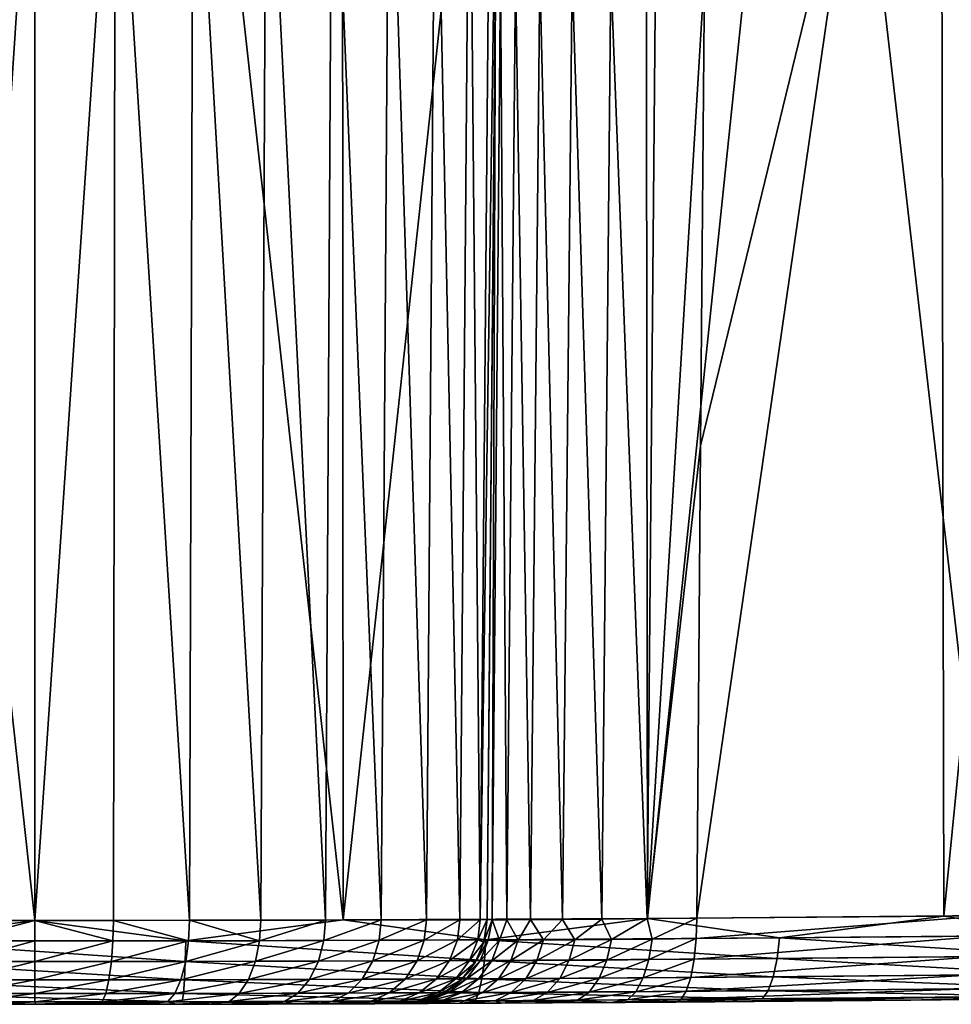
# Model space of a CAD drawing. Header units: metres. Extents: x -136 to 36, y -255 to -20.
# Tile 35 of 60: x -0.13 to 8.12, y -83.5 to -74.78. Entities that reach past the tile are written whole.
import ezdxf

# ---------------------------------------------------------------- set-up
doc = ezdxf.new("R2010")
doc.units = ezdxf.units.M
doc.layers.add('solid_11422034', color=7, linetype='CONTINUOUS')

msp = doc.modelspace()

# ---------------------------------------------------------------- linework, layer by layer
at = {"layer": 'solid_11422034'}
for points in [[(-2.72043, -82.752068, 22.616604), (0, -82.756546, 22.779589), (-2.717664, -58.004364, 22.834444)], [(0, -82.756546, 22.779589), (0, -58.004364, 22.995598), (-2.717664, -58.004364, 22.834444)], [(2.730048, -82.752037, 22.615444), (2.717648, -58.004364, 22.834446), (0, -58.004364, 22.995598)], [(0, -82.756546, 22.779589), (2.730048, -82.752037, 22.615444), (0, -58.004364, 22.995598)], [(2.730048, -82.752037, 22.615444), (5.397205, -58.004364, 22.353249), (2.717648, -58.004364, 22.834446)], [(2.730048, -82.752037, 22.615444), (5.427132, -82.739326, 22.123806), (5.397205, -58.004364, 22.353249)], [(5.427132, -82.739326, 22.123806), (8.001116, -58.004364, 21.55875), (5.397205, -58.004364, 22.353249)], [(5.427132, -82.739326, 22.123806), (8.051491, -82.718521, 21.309584), (8.001116, -58.004364, 21.55875)], [(8.051491, -82.718521, 21.309584), (10.492884, -58.004364, 20.462086), (8.001116, -58.004364, 21.55875)], [(8.051491, -82.718521, 21.309584), (10.560607, -82.691238, 20.184381), (10.492884, -58.004364, 20.462086)], [(8.450954, -82.714417, -21.154381), (7.30721, -72.748291, -21.667976), (8.67722, -70.732162, -21.175631)], [(-0.695956, -82.756317, -79.94558), (-0.711713, -72.256546, -80.035843), (0, -72.256546, -80.098122)], [(0, -82.756546, -80.006485), (-0.695956, -82.756317, -79.94558), (0, -72.256546, -80.098122)], [(0, -82.756546, -80.006485), (0, -72.256546, -80.098122), (0.711713, -72.256546, -80.035843)], [(0.695774, -82.756317, -79.94561), (0, -82.756546, -80.006485), (0.711713, -72.256546, -80.035843)], [(1.370301, -82.755775, -79.764877), (0.695774, -82.756317, -79.94561), (0.711713, -72.256546, -80.035843)], [(1.370301, -82.755775, -79.764877), (0.711713, -72.256546, -80.035843), (1.401734, -72.256546, -79.850937)], [(2.003093, -82.754875, -79.469826), (1.370301, -82.755775, -79.764877), (1.401734, -72.256546, -79.850937)], [(2.003093, -82.754875, -79.469826), (1.401734, -72.256546, -79.850937), (2.049091, -72.256546, -79.549057)], [(2.575008, -82.753815, -79.069443), (2.003093, -82.754875, -79.469826), (2.049091, -72.256546, -79.549057)], [(2.575008, -82.753815, -79.069443), (2.049091, -72.256546, -79.549057), (2.634214, -72.256546, -79.139351)], [(3.068702, -82.75264, -78.575905), (2.575008, -82.753815, -79.069443), (2.634214, -72.256546, -79.139351)], [(3.068702, -82.75264, -78.575905), (2.634214, -72.256546, -79.139351), (3.139335, -72.256546, -78.634232)], [(3.469414, -82.751587, -78.00386), (3.068702, -82.75264, -78.575905), (3.139335, -72.256546, -78.634232)], [(3.469414, -82.751587, -78.00386), (3.139335, -72.256546, -78.634232), (3.549103, -72.256546, -78.049011)], [(3.764789, -82.750679, -77.370667), (3.469414, -82.751587, -78.00386), (3.549103, -72.256546, -78.049011)], [(3.764789, -82.750679, -77.370667), (3.549103, -72.256546, -78.049011), (3.851027, -72.256546, -77.401497)], [(3.945648, -82.750137, -76.695885), (3.764789, -82.750679, -77.370667), (3.851027, -72.256546, -77.401497)], [(3.945648, -82.750137, -76.695885), (3.851027, -72.256546, -77.401497), (4.035883, -72.256546, -76.711502)], [(3.945648, -82.750137, -76.695885), (4.035883, -72.256546, -76.711502), (4.09812, -72.256546, -76)], [(4.006546, -82.749908, -76), (3.945648, -82.750137, -76.695885), (4.09812, -72.256546, -76)], [(4.006546, -82.749908, -76), (4.09812, -72.256546, -76), (4.09812, -72.256546, -24.489037)], [(4.088883, -73.315063, -24.489193), (4.006546, -82.749908, -76), (4.09812, -72.256546, -24.489037)], [(5.862753, -82.73642, -22.010872), (5.896981, -78.552132, -22.041063), (7.30721, -72.748291, -21.667976)], [(8.450954, -82.714417, -21.154381), (5.862753, -82.73642, -22.010872), (7.30721, -72.748291, -21.667976)], [(5.896981, -78.552132, -22.041063), (5.931212, -74.368378, -22.071247), (7.30721, -72.748291, -21.667976)], [(4.088883, -73.315063, -24.489193), (4.079691, -74.368362, -24.486538), (4.006546, -82.749908, -76)], [(4.079691, -74.368362, -24.486538), (4.006546, -82.749908, -24.427891), (4.006546, -82.749908, -76)], [(4.079691, -74.368362, -24.486538), (4.051521, -82.750465, -23.961632), (4.006546, -82.749908, -24.427891)], [(4.124257, -74.36557, -24.008396), (4.180876, -82.750336, -23.51252), (4.051521, -82.750465, -23.961632)], [(4.079691, -74.368362, -24.486538), (4.124257, -74.36557, -24.008396), (4.051521, -82.750465, -23.961632)], [(4.124257, -74.36557, -24.008396), (4.258516, -74.363701, -23.553865), (4.180876, -82.750336, -23.51252)], [(4.258516, -74.363701, -23.553865), (4.391018, -82.749252, -23.096226), (4.180876, -82.750336, -23.51252)], [(4.258516, -74.363701, -23.553865), (4.4742, -74.362785, -23.135857), (4.391018, -82.749252, -23.096226)], [(4.4742, -74.362785, -23.135857), (4.67482, -82.747246, -22.726221), (4.391018, -82.749252, -23.096226)], [(4.4742, -74.362785, -23.135857), (4.759384, -74.362831, -22.770908), (4.67482, -82.747246, -22.726221)], [(4.759384, -74.362831, -22.770908), (5.022569, -82.744354, -22.415253), (4.67482, -82.747246, -22.726221)], [(4.759384, -74.362831, -22.770908), (5.101695, -74.3638, -22.468691), (5.022569, -82.744354, -22.415253)], [(5.101695, -74.3638, -22.468691), (5.423148, -82.740768, -22.17378), (5.022569, -82.744354, -22.415253)], [(5.101695, -74.3638, -22.468691), (5.496816, -74.365662, -22.232069), (5.423148, -82.740768, -22.17378)], [(5.496816, -74.365662, -22.232069), (5.931212, -74.368378, -22.071247), (5.423148, -82.740768, -22.17378)], [(5.423148, -82.740768, -22.17378), (5.931212, -74.368378, -22.071247), (5.896981, -78.552132, -22.041063)], [(5.423148, -82.740768, -22.17378), (5.896981, -78.552132, -22.041063), (5.862753, -82.73642, -22.010872)], [(9.105428, -82.887169, 20.855625), (10.560607, -82.691238, 20.184381), (8.051491, -82.718521, 21.309584)], [(-1.337805, -82.93779, 22.716101), (0, -82.756546, 22.779589), (-2.72043, -82.752068, 22.616604)], [(-1.337805, -82.93779, 22.716101), (1.337194, -82.937805, 22.716135), (0, -82.756546, 22.779589)], [(-0.691836, -82.938354, -79.921867), (-0.695956, -82.756317, -79.94558), (0, -82.756546, -80.006485)], [(-0.000235, -82.938644, -79.982368), (-0.691836, -82.938354, -79.921867), (0, -82.756546, -80.006485)], [(0.691369, -82.938354, -79.921936), (-0.000235, -82.938644, -79.982368), (0, -82.756546, -80.006485)], [(1.337194, -82.937805, 22.716135), (2.730048, -82.752037, 22.615444), (0, -82.756546, 22.779589)], [(0.691369, -82.938354, -79.921936), (0, -82.756546, -80.006485), (0.695774, -82.756317, -79.94561)], [(1.361996, -82.937523, -79.742363), (0.691369, -82.938354, -79.921936), (0.695774, -82.756317, -79.94561)], [(1.361996, -82.937523, -79.742363), (0.695774, -82.756317, -79.94561), (1.370301, -82.755775, -79.764877)], [(1.337194, -82.937805, 22.716135), (3.993728, -82.92897, 22.40247), (2.730048, -82.752037, 22.615444)], [(1.991248, -82.936241, -79.449043), (1.361996, -82.937523, -79.742363), (1.370301, -82.755775, -79.764877)], [(1.991248, -82.936241, -79.449043), (1.370301, -82.755775, -79.764877), (2.003093, -82.754875, -79.469826)], [(1.991248, -82.936241, -79.449043), (2.003093, -82.754875, -79.469826), (2.575008, -82.753815, -79.069443)], [(2.560024, -82.934677, -79.050949), (1.991248, -82.936241, -79.449043), (2.575008, -82.753815, -79.069443)], [(2.560024, -82.934677, -79.050949), (2.575008, -82.753815, -79.069443), (3.068702, -82.75264, -78.575905)], [(3.051067, -82.933014, -78.560135), (2.560024, -82.934677, -79.050949), (3.068702, -82.75264, -78.575905)], [(3.993728, -82.92897, 22.40247), (5.427132, -82.739326, 22.123806), (2.730048, -82.752037, 22.615444)], [(3.051067, -82.933014, -78.560135), (3.068702, -82.75264, -78.575905), (3.469414, -82.751587, -78.00386)], [(3.4494, -82.93145, -77.99147), (3.051067, -82.933014, -78.560135), (3.469414, -82.751587, -78.00386)], [(3.4494, -82.93145, -77.99147), (3.469414, -82.751587, -78.00386), (3.764789, -82.750679, -77.370667)], [(3.742895, -82.930168, -77.362358), (3.4494, -82.93145, -77.99147), (3.764789, -82.750679, -77.370667)], [(3.742895, -82.930168, -77.362358), (3.764789, -82.750679, -77.370667), (3.945648, -82.750137, -76.695885)], [(3.922658, -82.929337, -76.69149), (3.742895, -82.930168, -77.362358), (3.945648, -82.750137, -76.695885)], [(3.922658, -82.929337, -76.69149), (3.945648, -82.750137, -76.695885), (4.006546, -82.749908, -76)], [(3.977955, -82.948578, -76), (3.922658, -82.929337, -76.69149), (4.006546, -82.749908, -76)], [(3.98224, -82.932869, -24.427891), (3.977955, -82.948578, -76), (4.006546, -82.749908, -76)], [(3.98224, -82.932869, -24.427891), (4.006546, -82.749908, -76), (4.006546, -82.749908, -24.427891)], [(4.051521, -82.750465, -23.961632), (3.98224, -82.932869, -24.427891), (4.006546, -82.749908, -24.427891)], [(4.051521, -82.750465, -23.961632), (4.016296, -82.931892, -24.016115), (3.98224, -82.932869, -24.427891)], [(3.993728, -82.92897, 22.40247), (6.595111, -82.911781, 21.779432), (5.427132, -82.739326, 22.123806)], [(4.051521, -82.750465, -23.961632), (4.116698, -82.931862, -23.615259), (4.016296, -82.931892, -24.016115)], [(4.051521, -82.750465, -23.961632), (4.180876, -82.750336, -23.51252), (4.116698, -82.931862, -23.615259)], [(4.180876, -82.750336, -23.51252), (4.281155, -82.931244, -23.236404), (4.116698, -82.931862, -23.615259)], [(4.180876, -82.750336, -23.51252), (4.391018, -82.749252, -23.096226), (4.281155, -82.931244, -23.236404)], [(4.391018, -82.749252, -23.096226), (4.505299, -82.929985, -22.88936), (4.281155, -82.931244, -23.236404)], [(4.391018, -82.749252, -23.096226), (4.67482, -82.747246, -22.726221), (4.505299, -82.929985, -22.88936)], [(4.67482, -82.747246, -22.726221), (4.783172, -82.92804, -22.583511), (4.505299, -82.929985, -22.88936)], [(4.67482, -82.747246, -22.726221), (5.022569, -82.744354, -22.415253), (4.783172, -82.92804, -22.583511)], [(5.022569, -82.744354, -22.415253), (5.107211, -82.925377, -22.327166), (4.783172, -82.92804, -22.583511)], [(5.022569, -82.744354, -22.415253), (5.423148, -82.740768, -22.17378), (5.107211, -82.925377, -22.327166)], [(5.423148, -82.740768, -22.17378), (5.468921, -82.921982, -22.127136), (5.107211, -82.925377, -22.327166)], [(5.423148, -82.740768, -22.17378), (5.862753, -82.73642, -22.010872), (5.468921, -82.921982, -22.127136)], [(6.595111, -82.911781, 21.779432), (8.051491, -82.718521, 21.309584), (5.427132, -82.739326, 22.123806)], [(5.468921, -82.921982, -22.127136), (5.862753, -82.73642, -22.010872), (5.858155, -82.918335, -21.988756)], [(5.858155, -82.918335, -21.988756), (5.862753, -82.73642, -22.010872), (8.450954, -82.714417, -21.154381)], [(8.398766, -82.895226, -21.149811), (5.858155, -82.918335, -21.988756), (8.450954, -82.714417, -21.154381)], [(6.595111, -82.911781, 21.779432), (9.105428, -82.887169, 20.855625), (8.051491, -82.718521, 21.309584)], [(1.333137, -83.120064, 22.642162), (1.337194, -82.937805, 22.716135), (-1.337805, -82.93779, 22.716101)], [(1.333137, -83.120064, 22.642162), (-1.337805, -82.93779, 22.716101), (-1.333746, -83.120049, 22.64213)], [(-0.679099, -83.12072, -79.848915), (-0.691836, -82.938354, -79.921867), (-0.000235, -82.938644, -79.982368)], [(-0.00023, -83.120995, -79.908295), (-0.679099, -83.12072, -79.848915), (-0.000235, -82.938644, -79.982368)], [(-0.00023, -83.120995, -79.908295), (-0.000235, -82.938644, -79.982368), (0.691369, -82.938354, -79.921936)], [(0.678641, -83.12072, -79.848984), (-0.00023, -83.120995, -79.908295), (0.691369, -82.938354, -79.921936)], [(0.678641, -83.12072, -79.848984), (0.691369, -82.938354, -79.921936), (1.361996, -82.937523, -79.742363)], [(1.336922, -83.119911, -79.672752), (0.678641, -83.12072, -79.848984), (1.361996, -82.937523, -79.742363)], [(3.98161, -83.111275, 22.329517), (1.337194, -82.937805, 22.716135), (1.333137, -83.120064, 22.642162)], [(1.336922, -83.119911, -79.672752), (1.361996, -82.937523, -79.742363), (1.991248, -82.936241, -79.449043)], [(1.954589, -83.118675, -79.384888), (1.336922, -83.119911, -79.672752), (1.991248, -82.936241, -79.449043)], [(3.98161, -83.111275, 22.329517), (3.993728, -82.92897, 22.40247), (1.337194, -82.937805, 22.716135)], [(1.954589, -83.118675, -79.384888), (1.991248, -82.936241, -79.449043), (2.560024, -82.934677, -79.050949)], [(2.512894, -83.117157, -78.994202), (1.954589, -83.118675, -79.384888), (2.560024, -82.934677, -79.050949)], [(2.512894, -83.117157, -78.994202), (2.560024, -82.934677, -79.050949), (3.051067, -82.933014, -78.560135)], [(2.994897, -83.115547, -78.512512), (2.512894, -83.117157, -78.994202), (3.051067, -82.933014, -78.560135)], [(2.994897, -83.115547, -78.512512), (3.051067, -82.933014, -78.560135), (3.4494, -82.93145, -77.99147)], [(3.385896, -83.114029, -77.95443), (2.994897, -83.115547, -78.512512), (3.4494, -82.93145, -77.99147)], [(3.385896, -83.114029, -77.95443), (3.4494, -82.93145, -77.99147), (3.742895, -82.930168, -77.362358)], [(3.673988, -83.112793, -77.337013), (3.385896, -83.114029, -77.95443), (3.742895, -82.930168, -77.362358)], [(3.673988, -83.112793, -77.337013), (3.742895, -82.930168, -77.362358), (3.922658, -82.929337, -76.69149)], [(3.850441, -83.111984, -76.678635), (3.673988, -83.112793, -77.337013), (3.922658, -82.929337, -76.69149)], [(3.850441, -83.111984, -76.678635), (3.922658, -82.929337, -76.69149), (3.977955, -82.948578, -76)], [(3.977955, -82.948578, -76), (3.899022, -83.130356, -76), (3.850441, -83.111984, -76.678635)], [(3.908972, -83.113335, -24.427891), (3.899022, -83.130356, -76), (3.977955, -82.948578, -76)], [(3.908972, -83.113335, -24.427891), (3.98224, -82.932869, -24.427891), (4.016296, -82.931892, -24.016115)], [(3.943316, -83.114067, -24.003925), (3.908972, -83.113335, -24.427891), (4.016296, -82.931892, -24.016115)], [(3.908972, -83.113335, -24.427891), (3.977955, -82.948578, -76), (3.98224, -82.932869, -24.427891)], [(3.943316, -83.114067, -24.003925), (4.016296, -82.931892, -24.016115), (4.116698, -82.931862, -23.615259)], [(4.046601, -83.113991, -23.591164), (3.943316, -83.114067, -24.003925), (4.116698, -82.931862, -23.615259)], [(6.5751, -83.094185, 21.708506), (3.993728, -82.92897, 22.40247), (3.98161, -83.111275, 22.329517)], [(6.5751, -83.094185, 21.708506), (6.595111, -82.911781, 21.779432), (3.993728, -82.92897, 22.40247)], [(4.046601, -83.113991, -23.591164), (4.116698, -82.931862, -23.615259), (4.281155, -82.931244, -23.236404)], [(4.21592, -83.113335, -23.201044), (4.046601, -83.113991, -23.591164), (4.281155, -82.931244, -23.236404)], [(4.21592, -83.113335, -23.201044), (4.281155, -82.931244, -23.236404), (4.505299, -82.929985, -22.88936)], [(4.446775, -83.112068, -22.843695), (4.21592, -83.113335, -23.201044), (4.505299, -82.929985, -22.88936)], [(4.446775, -83.112068, -22.843695), (4.505299, -82.929985, -22.88936), (4.783172, -82.92804, -22.583511)], [(4.733022, -83.11013, -22.528818), (4.446775, -83.112068, -22.843695), (4.783172, -82.92804, -22.583511)], [(4.733022, -83.11013, -22.528818), (4.783172, -82.92804, -22.583511), (5.107211, -82.925377, -22.327166)], [(5.066844, -83.107498, -22.264994), (4.733022, -83.11013, -22.528818), (5.107211, -82.925377, -22.327166)], [(5.066844, -83.107498, -22.264994), (5.107211, -82.925377, -22.327166), (5.468921, -82.921982, -22.127136)], [(5.439458, -83.104156, -22.059258), (5.066844, -83.107498, -22.264994), (5.468921, -82.921982, -22.127136)], [(5.439458, -83.104156, -22.059258), (5.468921, -82.921982, -22.127136), (5.858155, -82.918335, -21.988756)], [(5.439458, -83.104156, -22.059258), (5.858155, -82.918335, -21.988756), (5.840304, -83.100777, -21.916859)], [(5.840304, -83.100777, -21.916859), (8.398766, -82.895226, -21.149811), (8.373266, -83.077614, -21.080894)], [(5.858155, -82.918335, -21.988756), (8.398766, -82.895226, -21.149811), (5.840304, -83.100777, -21.916859)], [(9.077801, -83.069717, 20.787703), (6.595111, -82.911781, 21.779432), (6.5751, -83.094185, 21.708506)], [(9.077801, -83.069717, 20.787703), (9.105428, -82.887169, 20.855625), (6.595111, -82.911781, 21.779432)], [(-1.333746, -83.120049, 22.64213), (-1.326713, -83.28196, 22.518209), (1.326108, -83.281967, 22.518242)], [(1.333137, -83.120064, 22.642162), (-1.333746, -83.120049, 22.64213), (1.326108, -83.281967, 22.518242)], [(-0.65765, -83.282722, -79.726646), (-0.679099, -83.12072, -79.848915), (-0.00023, -83.120995, -79.908295)], [(-0.000223, -83.28299, -79.784142), (-0.65765, -83.282722, -79.726646), (-0.00023, -83.120995, -79.908295)], [(-0.000223, -83.28299, -79.784142), (-0.00023, -83.120995, -79.908295), (0.678641, -83.12072, -79.848984)], [(0.657206, -83.282722, -79.726715), (-0.000223, -83.28299, -79.784142), (0.678641, -83.12072, -79.848984)], [(0.657206, -83.282722, -79.726715), (0.678641, -83.12072, -79.848984), (1.336922, -83.119911, -79.672752)], [(1.294694, -83.281967, -79.556076), (0.657206, -83.282722, -79.726715), (1.336922, -83.119911, -79.672752)], [(1.294694, -83.281967, -79.556076), (1.336922, -83.119911, -79.672752), (1.954589, -83.118675, -79.384888)], [(1.892852, -83.280792, -79.277359), (1.294694, -83.281967, -79.556076), (1.954589, -83.118675, -79.384888)], [(1.333137, -83.120064, 22.642162), (1.326108, -83.281967, 22.518242), (3.960617, -83.27327, 22.207308)], [(3.98161, -83.111275, 22.329517), (1.333137, -83.120064, 22.642162), (3.960617, -83.27327, 22.207308)], [(1.892852, -83.280792, -79.277359), (1.954589, -83.118675, -79.384888), (2.512894, -83.117157, -78.994202)], [(2.433523, -83.279358, -78.899078), (1.892852, -83.280792, -79.277359), (2.512894, -83.117157, -78.994202)], [(2.433523, -83.279358, -78.899078), (2.512894, -83.117157, -78.994202), (2.994897, -83.115547, -78.512512)], [(2.900301, -83.277832, -78.432701), (2.433523, -83.279358, -78.899078), (2.994897, -83.115547, -78.512512)], [(2.900301, -83.277832, -78.432701), (2.994897, -83.115547, -78.512512), (3.385896, -83.114029, -77.95443)], [(3.278951, -83.276398, -77.892342), (2.900301, -83.277832, -78.432701), (3.385896, -83.114029, -77.95443)], [(3.278951, -83.276398, -77.892342), (3.385896, -83.114029, -77.95443), (3.673988, -83.112793, -77.337013)], [(3.557943, -83.27523, -77.29454), (3.278951, -83.276398, -77.892342), (3.673988, -83.112793, -77.337013)], [(3.557943, -83.27523, -77.29454), (3.673988, -83.112793, -77.337013), (3.850441, -83.111984, -76.678635)], [(3.728823, -83.274467, -76.657074), (3.557943, -83.27523, -77.29454), (3.850441, -83.111984, -76.678635)], [(3.728823, -83.274467, -76.657074), (3.850441, -83.111984, -76.678635), (3.899022, -83.130356, -76)], [(3.899022, -83.130356, -76), (3.77738, -83.283051, -76), (3.728823, -83.274467, -76.657074)], [(3.793828, -83.266678, -24.427891), (3.77738, -83.283051, -76), (3.899022, -83.130356, -76)], [(3.793828, -83.266678, -24.427891), (3.899022, -83.130356, -76), (3.908972, -83.113335, -24.427891)], [(3.793828, -83.266678, -24.427891), (3.908972, -83.113335, -24.427891), (3.943316, -83.114067, -24.003925)], [(3.821015, -83.27594, -23.983597), (3.793828, -83.266678, -24.427891), (3.943316, -83.114067, -24.003925)], [(3.821015, -83.27594, -23.983597), (3.943316, -83.114067, -24.003925), (4.046601, -83.113991, -23.591164)], [(3.929179, -83.275772, -23.55101), (3.821015, -83.27594, -23.983597), (4.046601, -83.113991, -23.591164)], [(3.929179, -83.275772, -23.55101), (4.046601, -83.113991, -23.591164), (4.21592, -83.113335, -23.201044)], [(4.106612, -83.275063, -23.142141), (3.929179, -83.275772, -23.55101), (4.21592, -83.113335, -23.201044)], [(3.98161, -83.111275, 22.329517), (3.960617, -83.27327, 22.207308), (6.540434, -83.256348, 21.589695)], [(6.5751, -83.094185, 21.708506), (3.98161, -83.111275, 22.329517), (6.540434, -83.256348, 21.589695)], [(4.106612, -83.275063, -23.142141), (4.21592, -83.113335, -23.201044), (4.446775, -83.112068, -22.843695)], [(4.3486, -83.273773, -22.767633), (4.106612, -83.275063, -23.142141), (4.446775, -83.112068, -22.843695)], [(4.3486, -83.273773, -22.767633), (4.446775, -83.112068, -22.843695), (4.733022, -83.11013, -22.528818)], [(4.648693, -83.271858, -22.437677), (4.3486, -83.273773, -22.767633), (4.733022, -83.11013, -22.528818)], [(4.648693, -83.271858, -22.437677), (4.733022, -83.11013, -22.528818), (5.066844, -83.107498, -22.264994)], [(4.998678, -83.269279, -22.161291), (4.648693, -83.271858, -22.437677), (5.066844, -83.107498, -22.264994)], [(4.998678, -83.269279, -22.161291), (5.066844, -83.107498, -22.264994), (5.439458, -83.104156, -22.059258)], [(5.389318, -83.266022, -21.945866), (4.998678, -83.269279, -22.161291), (5.439458, -83.104156, -22.059258)], [(5.389318, -83.266022, -21.945866), (5.840304, -83.100777, -21.916859), (5.809599, -83.262138, -21.797256)], [(5.389318, -83.266022, -21.945866), (5.439458, -83.104156, -22.059258), (5.840304, -83.100777, -21.916859)], [(8.373266, -83.077614, -21.080894), (8.329125, -83.239845, -20.96553), (5.809599, -83.262138, -21.797256)], [(8.373266, -83.077614, -21.080894), (5.809599, -83.262138, -21.797256), (5.840304, -83.100777, -21.916859)], [(6.5751, -83.094185, 21.708506), (6.540434, -83.256348, 21.589695), (9.029943, -83.232132, 20.673931)], [(9.077801, -83.069717, 20.787703), (6.5751, -83.094185, 21.708506), (9.029943, -83.232132, 20.673931)], [(-1.326713, -83.28196, 22.518209), (-1.317324, -83.404427, 22.355333), (1.316723, -83.404427, 22.355368)], [(1.326108, -83.281967, 22.518242), (-1.326713, -83.28196, 22.518209), (1.316723, -83.404427, 22.355368)], [(-0.629388, -83.405258, -79.56591), (-0.65765, -83.282722, -79.726646), (-0.000223, -83.28299, -79.784142)], [(-0.000213, -83.405502, -79.620918), (-0.629388, -83.405258, -79.56591), (-0.000223, -83.28299, -79.784142)], [(-0.000213, -83.405502, -79.620918), (-0.000223, -83.28299, -79.784142), (0.657206, -83.282722, -79.726715)], [(0.628963, -83.405258, -79.565971), (-0.000213, -83.405502, -79.620918), (0.657206, -83.282722, -79.726715)], [(0.628963, -83.405258, -79.565971), (0.657206, -83.282722, -79.726715), (1.294694, -83.281967, -79.556076)], [(1.239057, -83.404556, -79.402702), (0.628963, -83.405258, -79.565971), (1.294694, -83.281967, -79.556076)], [(1.239057, -83.404556, -79.402702), (1.294694, -83.281967, -79.556076), (1.892852, -83.280792, -79.277359)], [(1.811509, -83.403473, -79.136002), (1.239057, -83.404556, -79.402702), (1.892852, -83.280792, -79.277359)], [(1.326108, -83.281967, 22.518242), (1.316723, -83.404427, 22.355368), (3.932589, -83.395851, 22.046686)], [(3.960617, -83.27327, 22.207308), (1.326108, -83.281967, 22.518242), (3.932589, -83.395851, 22.046686)], [(1.811509, -83.403473, -79.136002), (1.892852, -83.280792, -79.277359), (2.433523, -83.279358, -78.899078)], [(2.328945, -83.402145, -78.77404), (1.811509, -83.403473, -79.136002), (2.433523, -83.279358, -78.899078)], [(2.328945, -83.402145, -78.77404), (2.433523, -83.279358, -78.899078), (2.900301, -83.277832, -78.432701)], [(2.775665, -83.400734, -78.327774), (2.328945, -83.402145, -78.77404), (2.900301, -83.277832, -78.432701)], [(2.775665, -83.400734, -78.327774), (2.900301, -83.277832, -78.432701), (3.278951, -83.276398, -77.892342)], [(3.138042, -83.399414, -77.810722), (2.775665, -83.400734, -78.327774), (3.278951, -83.276398, -77.892342)], [(3.138042, -83.399414, -77.810722), (3.278951, -83.276398, -77.892342), (3.557943, -83.27523, -77.29454)], [(3.405044, -83.398331, -77.238708), (3.138042, -83.399414, -77.810722), (3.557943, -83.27523, -77.29454)], [(3.405044, -83.398331, -77.238708), (3.557943, -83.27523, -77.29454), (3.728823, -83.274467, -76.657074)], [(3.56858, -83.397621, -76.628731), (3.405044, -83.398331, -77.238708), (3.728823, -83.274467, -76.657074)], [(3.56858, -83.397621, -76.628731), (3.728823, -83.274467, -76.657074), (3.77738, -83.283051, -76)], [(3.77738, -83.283051, -76), (3.623435, -83.397514, -76), (3.56858, -83.397621, -76.628731)], [(3.640567, -83.387611, -24.427891), (3.623435, -83.397514, -76), (3.77738, -83.283051, -76)], [(3.640567, -83.387611, -24.427891), (3.77738, -83.283051, -76), (3.793828, -83.266678, -24.427891)], [(3.640567, -83.387611, -24.427891), (3.793828, -83.266678, -24.427891), (3.821015, -83.27594, -23.983597)], [(3.66022, -83.39843, -23.956932), (3.640567, -83.387611, -24.427891), (3.821015, -83.27594, -23.983597)], [(3.66022, -83.39843, -23.956932), (3.821015, -83.27594, -23.983597), (3.929179, -83.275772, -23.55101)], [(3.77483, -83.398148, -23.498362), (3.66022, -83.39843, -23.956932), (3.929179, -83.275772, -23.55101)], [(3.77483, -83.398148, -23.498362), (3.929179, -83.275772, -23.55101), (4.106612, -83.275063, -23.142141)], [(3.96291, -83.397369, -23.064926), (3.77483, -83.398148, -23.498362), (4.106612, -83.275063, -23.142141)], [(3.960617, -83.27327, 22.207308), (3.932589, -83.395851, 22.046686), (6.494152, -83.379158, 21.43354)], [(6.540434, -83.256348, 21.589695), (3.960617, -83.27327, 22.207308), (6.494152, -83.379158, 21.43354)], [(3.96291, -83.397369, -23.064926), (4.106612, -83.275063, -23.142141), (4.3486, -83.273773, -22.767633)], [(4.219462, -83.396057, -22.667923), (3.96291, -83.397369, -23.064926), (4.3486, -83.273773, -22.767633)], [(4.219462, -83.396057, -22.667923), (4.3486, -83.273773, -22.767633), (4.648693, -83.271858, -22.437677)], [(4.537641, -83.394157, -22.318178), (4.219462, -83.396057, -22.667923), (4.648693, -83.271858, -22.437677)], [(4.537641, -83.394157, -22.318178), (4.648693, -83.271858, -22.437677), (4.998678, -83.269279, -22.161291)], [(4.90873, -83.391655, -22.025257), (4.537641, -83.394157, -22.318178), (4.998678, -83.269279, -22.161291)], [(4.90873, -83.391655, -22.025257), (4.998678, -83.269279, -22.161291), (5.389318, -83.266022, -21.945866)], [(5.322917, -83.388512, -21.797012), (4.90873, -83.391655, -22.025257), (5.389318, -83.266022, -21.945866)], [(5.322917, -83.388512, -21.797012), (5.809599, -83.262138, -21.797256), (5.769148, -83.383339, -21.642122)], [(5.322917, -83.388512, -21.797012), (5.389318, -83.266022, -21.945866), (5.809599, -83.262138, -21.797256)], [(8.329125, -83.239845, -20.96553), (8.270208, -83.362801, -20.813948), (5.769148, -83.383339, -21.642122)], [(5.809599, -83.262138, -21.797256), (8.329125, -83.239845, -20.96553), (5.769148, -83.383339, -21.642122)], [(6.540434, -83.256348, 21.589695), (6.494152, -83.379158, 21.43354), (8.966046, -83.355278, 20.524401)], [(9.029943, -83.232132, 20.673931), (6.540434, -83.256348, 21.589695), (8.966046, -83.355278, 20.524401)], [(3.458421, -83.465691, -24.427891), (3.623435, -83.397514, -76), (3.640567, -83.387611, -24.427891)], [(3.458421, -83.465691, -24.427891), (3.640567, -83.387611, -24.427891), (3.66022, -83.39843, -23.956932)], [(6.494152, -83.379158, 21.43354), (3.932589, -83.395851, 22.046686), (6.441716, -83.451797, 21.258383)], [(4.074551, -83.46814, -22.556282), (4.219462, -83.396057, -22.667923), (4.537641, -83.394157, -22.318178)], [(4.412936, -83.46627, -22.184359), (4.074551, -83.46814, -22.556282), (4.537641, -83.394157, -22.318178)], [(4.412936, -83.46627, -22.184359), (4.537641, -83.394157, -22.318178), (4.90873, -83.391655, -22.025257)], [(4.807593, -83.463844, -21.872881), (4.412936, -83.46627, -22.184359), (4.90873, -83.391655, -22.025257)], [(4.807593, -83.463844, -21.872881), (4.90873, -83.391655, -22.025257), (5.322917, -83.388512, -21.797012)], [(5.248082, -83.460838, -21.630196), (4.807593, -83.463844, -21.872881), (5.322917, -83.388512, -21.797012)], [(5.248082, -83.460838, -21.630196), (5.769148, -83.383339, -21.642122), (5.723908, -83.455299, -21.470318)], [(5.248082, -83.460838, -21.630196), (5.322917, -83.388512, -21.797012), (5.769148, -83.383339, -21.642122)], [(8.270208, -83.362801, -20.813948), (8.203451, -83.435669, -20.643894), (5.723908, -83.455299, -21.470318)], [(5.769148, -83.383339, -21.642122), (8.270208, -83.362801, -20.813948), (5.723908, -83.455299, -21.470318)], [(6.494152, -83.379158, 21.43354), (6.441716, -83.451797, 21.258383), (8.893656, -83.428291, 20.356672)], [(8.966046, -83.355278, 20.524401), (6.494152, -83.379158, 21.43354), (8.893656, -83.428291, 20.356672)], [(-1.306687, -83.476662, 22.17264), (-2.647731, -83.495621, 21.869444), (-0.007073, -83.5, 22.029615)], [(-1.317324, -83.404427, 22.355333), (-1.306687, -83.476662, 22.17264), (1.306091, -83.476662, 22.172676)], [(1.316723, -83.404427, 22.355368), (-1.317324, -83.404427, 22.355333), (1.306091, -83.476662, 22.172676)], [(1.306091, -83.476662, 22.172676), (-1.306687, -83.476662, 22.17264), (-0.007073, -83.5, 22.029615)], [(-0.597648, -83.477509, -79.385651), (-0.629388, -83.405258, -79.56591), (-0.000213, -83.405502, -79.620918)], [(-0.000203, -83.47773, -79.437881), (-0.597648, -83.477509, -79.385651), (-0.000213, -83.405502, -79.620918)], [(-0.308405, -83.499939, -79.241341), (-0.597648, -83.477509, -79.385651), (-0.000203, -83.47773, -79.437881)], [(0.00932, -83.5, -79.256477), (-0.308405, -83.499939, -79.241341), (-0.000203, -83.47773, -79.437881)], [(1.306091, -83.476662, 22.172676), (-0.007073, -83.5, 22.029615), (2.632729, -83.495667, 21.871233)], [(-0.000203, -83.47773, -79.437881), (-0.000213, -83.405502, -79.620918), (0.628963, -83.405258, -79.565971)], [(0.597245, -83.477509, -79.385712), (-0.000203, -83.47773, -79.437881), (0.628963, -83.405258, -79.565971)], [(0.00932, -83.5, -79.256477), (-0.000203, -83.47773, -79.437881), (0.597245, -83.477509, -79.385712)], [(0.326923, -83.499931, -79.23954), (0.00932, -83.5, -79.256477), (0.597245, -83.477509, -79.385712)], [(0.644994, -83.499741, -79.191452), (0.326923, -83.499931, -79.23954), (0.597245, -83.477509, -79.385712)], [(0.597245, -83.477509, -79.385712), (0.628963, -83.405258, -79.565971), (1.239057, -83.404556, -79.402702)], [(1.176571, -83.476868, -79.23069), (0.597245, -83.477509, -79.385712), (1.239057, -83.404556, -79.402702)], [(0.644994, -83.499741, -79.191452), (0.597245, -83.477509, -79.385712), (1.176571, -83.476868, -79.23069)], [(0.954568, -83.499428, -79.113701), (0.644994, -83.499741, -79.191452), (1.176571, -83.476868, -79.23069)], [(1.252577, -83.499016, -79.006035), (0.954568, -83.499428, -79.113701), (1.176571, -83.476868, -79.23069)], [(1.176571, -83.476868, -79.23069), (1.239057, -83.404556, -79.402702), (1.811509, -83.403473, -79.136002)], [(1.720155, -83.475891, -78.977478), (1.176571, -83.476868, -79.23069), (1.811509, -83.403473, -79.136002)], [(1.252577, -83.499016, -79.006035), (1.176571, -83.476868, -79.23069), (1.720155, -83.475891, -78.977478)], [(1.542691, -83.498512, -78.867897), (1.252577, -83.499016, -79.006035), (1.720155, -83.475891, -78.977478)], [(1.316723, -83.404427, 22.355368), (1.306091, -83.476662, 22.172676), (3.900835, -83.468216, 21.866516)], [(3.900835, -83.468216, 21.866516), (1.306091, -83.476662, 22.172676), (2.632729, -83.495667, 21.871233)], [(3.932589, -83.395851, 22.046686), (1.316723, -83.404427, 22.355368), (3.900835, -83.468216, 21.866516)], [(1.817174, -83.497932, -78.703346), (1.542691, -83.498512, -78.867897), (1.720155, -83.475891, -78.977478)], [(1.720155, -83.475891, -78.977478), (1.811509, -83.403473, -79.136002), (2.328945, -83.402145, -78.77404)], [(2.211496, -83.474686, -78.633804), (1.720155, -83.475891, -78.977478), (2.328945, -83.402145, -78.77404)], [(1.817174, -83.497932, -78.703346), (1.720155, -83.475891, -78.977478), (2.211496, -83.474686, -78.633804)], [(2.070765, -83.497322, -78.514618), (1.817174, -83.497932, -78.703346), (2.211496, -83.474686, -78.633804)], [(2.307769, -83.496674, -78.29882), (2.070765, -83.497322, -78.514618), (2.211496, -83.474686, -78.633804)], [(2.211496, -83.474686, -78.633804), (2.328945, -83.402145, -78.77404), (2.775665, -83.400734, -78.327774)], [(2.635687, -83.473404, -78.210098), (2.211496, -83.474686, -78.633804), (2.775665, -83.400734, -78.327774)], [(2.307769, -83.496674, -78.29882), (2.211496, -83.474686, -78.633804), (2.635687, -83.473404, -78.210098)], [(2.523064, -83.496025, -78.061394), (2.307769, -83.496674, -78.29882), (2.635687, -83.473404, -78.210098)], [(2.523064, -83.496025, -78.061394), (2.635687, -83.473404, -78.210098), (2.979789, -83.472198, -77.719185)], [(2.711235, -83.495407, -77.807465), (2.523064, -83.496025, -78.061394), (2.979789, -83.472198, -77.719185)], [(3.900835, -83.468216, 21.866516), (2.632729, -83.495667, 21.871233), (5.229092, -83.48291, 21.401079)], [(2.635687, -83.473404, -78.210098), (2.775665, -83.400734, -78.327774), (3.138042, -83.399414, -77.810722)], [(2.979789, -83.472198, -77.719185), (2.635687, -83.473404, -78.210098), (3.138042, -83.399414, -77.810722)], [(2.875163, -83.494835, -77.5327), (2.711235, -83.495407, -77.807465), (2.979789, -83.472198, -77.719185)], [(2.875163, -83.494835, -77.5327), (2.979789, -83.472198, -77.719185), (3.233326, -83.471214, -77.176086)], [(3.012609, -83.494331, -77.242416), (2.875163, -83.494835, -77.5327), (3.233326, -83.471214, -77.176086)], [(2.979789, -83.472198, -77.719185), (3.138042, -83.399414, -77.810722), (3.405044, -83.398331, -77.238708)], [(3.233326, -83.471214, -77.176086), (2.979789, -83.472198, -77.719185), (3.405044, -83.398331, -77.238708)], [(3.119488, -83.493919, -76.944572), (3.012609, -83.494331, -77.242416), (3.233326, -83.471214, -77.176086)], [(3.119488, -83.493919, -76.944572), (3.233326, -83.471214, -77.176086), (3.388614, -83.470573, -76.596947)], [(3.19575, -83.493614, -76.639259), (3.119488, -83.493919, -76.944572), (3.388614, -83.470573, -76.596947)], [(3.242464, -83.493431, -76.324409), (3.19575, -83.493614, -76.639259), (3.388614, -83.470573, -76.596947)], [(3.233326, -83.471214, -77.176086), (3.405044, -83.398331, -77.238708), (3.56858, -83.397621, -76.628731)], [(3.388614, -83.470573, -76.596947), (3.233326, -83.471214, -77.176086), (3.56858, -83.397621, -76.628731)], [(3.242464, -83.493431, -76.324409), (3.388614, -83.470573, -76.596947), (3.442366, -83.469986, -76)], [(3.25963, -83.493362, -76), (3.242464, -83.493431, -76.324409), (3.442366, -83.469986, -76)], [(3.25963, -83.493362, -24.427891), (3.442366, -83.469986, -76), (3.458421, -83.465691, -24.427891)], [(3.25963, -83.493362, -24.427891), (3.458421, -83.465691, -24.427891), (3.479844, -83.470749, -23.927065)], [(3.25963, -83.493362, -24.427891), (3.25963, -83.493362, -76), (3.442366, -83.469986, -76)], [(3.318157, -83.493118, -23.817465), (3.25963, -83.493362, -24.427891), (3.479844, -83.470749, -23.927065)], [(3.318157, -83.493118, -23.817465), (3.479844, -83.470749, -23.927065), (3.601707, -83.470337, -23.439404)], [(3.484401, -83.492409, -23.241764), (3.318157, -83.493118, -23.817465), (3.601707, -83.470337, -23.439404)], [(3.388614, -83.470573, -76.596947), (3.56858, -83.397621, -76.628731), (3.623435, -83.397514, -76)], [(3.442366, -83.469986, -76), (3.388614, -83.470573, -76.596947), (3.623435, -83.397514, -76)], [(3.458421, -83.465691, -24.427891), (3.442366, -83.469986, -76), (3.623435, -83.397514, -76)], [(3.479844, -83.470749, -23.927065), (3.458421, -83.465691, -24.427891), (3.66022, -83.39843, -23.956932)], [(3.479844, -83.470749, -23.927065), (3.66022, -83.39843, -23.956932), (3.77483, -83.398148, -23.498362)], [(3.601707, -83.470337, -23.439404), (3.479844, -83.470749, -23.927065), (3.77483, -83.398148, -23.498362)], [(3.484401, -83.492409, -23.241764), (3.601707, -83.470337, -23.439404), (3.801714, -83.469475, -22.97847)], [(3.760803, -83.491158, -22.696014), (3.484401, -83.492409, -23.241764), (3.801714, -83.469475, -22.97847)], [(3.601707, -83.470337, -23.439404), (3.77483, -83.398148, -23.498362), (3.96291, -83.397369, -23.064926)], [(3.801714, -83.469475, -22.97847), (3.601707, -83.470337, -23.439404), (3.96291, -83.397369, -23.064926)], [(3.760803, -83.491158, -22.696014), (3.801714, -83.469475, -22.97847), (4.074551, -83.46814, -22.556282)], [(4.129685, -83.489342, -22.216457), (3.760803, -83.491158, -22.696014), (4.074551, -83.46814, -22.556282)], [(3.801714, -83.469475, -22.97847), (3.96291, -83.397369, -23.064926), (4.219462, -83.396057, -22.667923)], [(4.074551, -83.46814, -22.556282), (3.801714, -83.469475, -22.97847), (4.219462, -83.396057, -22.667923)], [(3.932589, -83.395851, 22.046686), (3.900835, -83.468216, 21.866516), (6.441716, -83.451797, 21.258383)], [(6.441716, -83.451797, 21.258383), (3.900835, -83.468216, 21.866516), (5.229092, -83.48291, 21.401079)], [(4.129685, -83.489342, -22.216457), (4.074551, -83.46814, -22.556282), (4.412936, -83.46627, -22.184359)], [(4.586293, -83.486855, -21.809359), (4.129685, -83.489342, -22.216457), (4.412936, -83.46627, -22.184359)], [(4.586293, -83.486855, -21.809359), (4.412936, -83.46627, -22.184359), (4.807593, -83.463844, -21.872881)], [(5.10113, -83.483734, -21.500599), (4.586293, -83.486855, -21.809359), (4.807593, -83.463844, -21.872881)], [(5.10113, -83.483734, -21.500599), (4.807593, -83.463844, -21.872881), (5.248082, -83.460838, -21.630196)], [(5.10113, -83.483734, -21.500599), (5.723908, -83.455299, -21.470318), (5.678045, -83.479851, -21.2866)], [(5.10113, -83.483734, -21.500599), (5.248082, -83.460838, -21.630196), (5.723908, -83.455299, -21.470318)], [(5.10113, -83.483734, -21.500599), (5.678045, -83.479851, -21.2866), (5.229092, -83.48291, 21.401079)], [(6.441716, -83.451797, 21.258383), (5.229092, -83.48291, 21.401079), (7.760003, -83.462364, 20.620178)], [(5.229092, -83.48291, 21.401079), (5.678045, -83.479851, -21.2866), (7.760003, -83.462364, 20.620178)], [(8.203451, -83.435669, -20.643894), (8.191073, -83.458069, -20.454744), (5.678045, -83.479851, -21.2866)], [(5.723908, -83.455299, -21.470318), (8.203451, -83.435669, -20.643894), (5.678045, -83.479851, -21.2866)], [(7.760003, -83.462364, 20.620178), (5.678045, -83.479851, -21.2866), (8.191073, -83.458069, -20.454744)], [(8.893656, -83.428291, 20.356672), (6.441716, -83.451797, 21.258383), (7.760003, -83.462364, 20.620178)], [(8.893656, -83.428291, 20.356672), (7.760003, -83.462364, 20.620178), (10.169164, -83.435364, 19.546833)], [(7.760003, -83.462364, 20.620178), (8.191073, -83.458069, -20.454744), (10.169164, -83.435364, 19.546833)], [(-2.647731, -83.495621, 21.869444), (-0.308405, -83.499939, -79.241341), (-0.007073, -83.5, 22.029615)], [(-0.007073, -83.5, 22.029615), (-0.308405, -83.499939, -79.241341), (0.00932, -83.5, -79.256477)], [(-0.007073, -83.5, 22.029615), (2.523064, -83.496025, -78.061394), (2.632729, -83.495667, 21.871233)], [(-0.007073, -83.5, 22.029615), (2.307769, -83.496674, -78.29882), (2.523064, -83.496025, -78.061394)], [(-0.007073, -83.5, 22.029615), (2.070765, -83.497322, -78.514618), (2.307769, -83.496674, -78.29882)], [(-0.007073, -83.5, 22.029615), (1.817174, -83.497932, -78.703346), (2.070765, -83.497322, -78.514618)], [(-0.007073, -83.5, 22.029615), (1.542691, -83.498512, -78.867897), (1.817174, -83.497932, -78.703346)], [(-0.007073, -83.5, 22.029615), (1.252577, -83.499016, -79.006035), (1.542691, -83.498512, -78.867897)], [(-0.007073, -83.5, 22.029615), (0.954568, -83.499428, -79.113701), (1.252577, -83.499016, -79.006035)], [(-0.007073, -83.5, 22.029615), (0.644994, -83.499741, -79.191452), (0.954568, -83.499428, -79.113701)], [(-0.007073, -83.5, 22.029615), (0.326923, -83.499931, -79.23954), (0.644994, -83.499741, -79.191452)], [(-0.007073, -83.5, 22.029615), (0.00932, -83.5, -79.256477), (0.326923, -83.499931, -79.23954)], [(2.632729, -83.495667, 21.871233), (2.523064, -83.496025, -78.061394), (2.711235, -83.495407, -77.807465)], [(5.10113, -83.483734, -21.500599), (5.229092, -83.48291, 21.401079), (2.632729, -83.495667, 21.871233)], [(5.10113, -83.483734, -21.500599), (2.632729, -83.495667, 21.871233), (4.586293, -83.486855, -21.809359)], [(4.586293, -83.486855, -21.809359), (2.632729, -83.495667, 21.871233), (4.129685, -83.489342, -22.216457)], [(4.129685, -83.489342, -22.216457), (2.632729, -83.495667, 21.871233), (3.760803, -83.491158, -22.696014)], [(3.760803, -83.491158, -22.696014), (2.632729, -83.495667, 21.871233), (3.484401, -83.492409, -23.241764)], [(3.484401, -83.492409, -23.241764), (2.632729, -83.495667, 21.871233), (3.318157, -83.493118, -23.817465)], [(3.318157, -83.493118, -23.817465), (2.632729, -83.495667, 21.871233), (3.25963, -83.493362, -24.427891)], [(3.25963, -83.493362, -24.427891), (2.632729, -83.495667, 21.871233), (3.242464, -83.493431, -76.324409)], [(2.632729, -83.495667, 21.871233), (3.19575, -83.493614, -76.639259), (3.242464, -83.493431, -76.324409)], [(2.632729, -83.495667, 21.871233), (3.119488, -83.493919, -76.944572), (3.19575, -83.493614, -76.639259)], [(2.632729, -83.495667, 21.871233), (3.012609, -83.494331, -77.242416), (3.119488, -83.493919, -76.944572)], [(2.632729, -83.495667, 21.871233), (2.875163, -83.494835, -77.5327), (3.012609, -83.494331, -77.242416)], [(2.632729, -83.495667, 21.871233), (2.711235, -83.495407, -77.807465), (2.875163, -83.494835, -77.5327)], [(3.25963, -83.493362, -24.427891), (3.242464, -83.493431, -76.324409), (3.25963, -83.493362, -76)]]:
    msp.add_3dface(points, dxfattribs=at)

doc.saveas('drawing.dxf')
